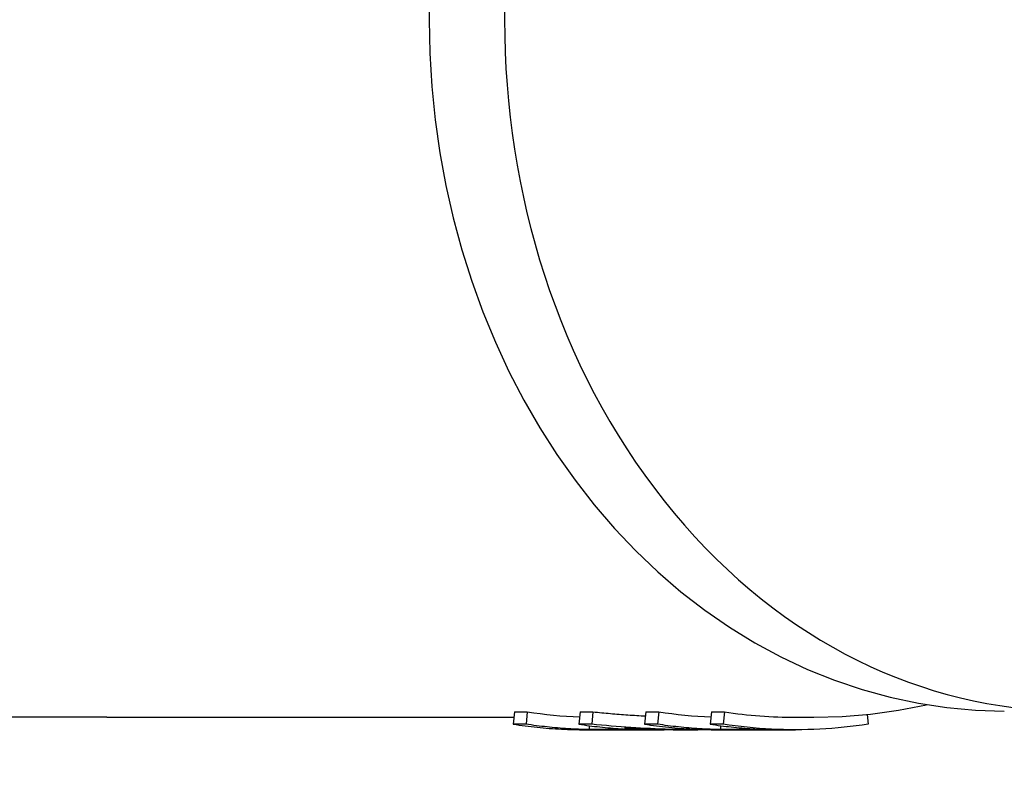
# Model space of a CAD drawing. Header units: millimetres. Extents: x 213 to 547, y 65 to 502.
# Tile 5 of 21: x 272 to 312, y 434 to 465. Entities that reach past the tile are written whole.
import ezdxf

# ---------------------------------------------------------------- set-up
doc = ezdxf.new("R2010")
doc.units = ezdxf.units.MM
doc.layers.add('Detail', color=2, linetype='Continuous')

msp = doc.modelspace()

# ---------------------------------------------------------------- linework, layer by layer
at = {"layer": 'Detail'}
for p, q in [((291.857, 437.274), (291.806, 436.778)), ((291.857, 437.274), (292.373, 437.274)), ((292.373, 437.274), (292.322, 436.778)), ((294.495, 437.274), (294.444, 436.778)), ((294.495, 437.274), (295.011, 437.274)), ((295.011, 437.274), (294.96, 436.778)), ((297.134, 437.274), (297.082, 436.778)), ((297.134, 437.274), (297.65, 437.274)), ((297.65, 437.274), (297.599, 436.778)), ((299.772, 437.274), (299.721, 436.778)), ((299.772, 437.274), (300.288, 437.274)), ((300.288, 437.274), (300.237, 436.778)), ((275.488, 437.056), (258.793, 437.056)), ((275.488, 437.056), (291.834, 437.056)), ((303.148, 437.056), (303.88, 437.056)), ((306.018, 437.168), (306.058, 436.778)), ((292.322, 436.778), (291.806, 436.778)), ((294.96, 436.778), (294.444, 436.778)), ((294.716, 436.556), (297.871, 436.556)), ((294.859, 436.719), (294.857, 436.56)), ((296.979, 436.56), (294.857, 436.56)), ((297.599, 436.778), (297.082, 436.778)), ((298.619, 436.556), (299.225, 436.556)), ((300.237, 436.778), (299.721, 436.778)), ((299.993, 436.556), (303.148, 436.556)), ((300.136, 436.719), (300.134, 436.56)), ((302.256, 436.56), (300.134, 436.56))]:
    msp.add_line(p, q, dxfattribs=at)
at = {"layer": 'Detail', "flags": 128}
for points in [[(288.459, 466.4), (288.432, 465.056), (288.459, 463.712), (288.54, 462.371), (288.675, 461.036), (288.864, 459.711), (289.105, 458.397), (289.4, 457.099), (289.746, 455.818), (290.144, 454.559), (290.593, 453.324), (291.091, 452.115), (291.638, 450.937), (292.233, 449.79), (292.874, 448.678), (293.56, 447.604), (294.291, 446.571), (295.063, 445.581), (295.877, 444.636), (296.729, 443.738), (297.618, 442.891), (298.542, 442.096), (299.5, 441.355), (300.489, 440.672), (301.507, 440.047), (302.551, 439.482), (303.619, 438.979), (304.708, 438.539), (305.815, 438.165), (306.938, 437.857), (308.074, 437.617), (309.219, 437.445), (310.371, 437.341), (311.525, 437.306)], [(295.011, 437.274), (295.099, 437.265), (295.186, 437.257), (295.274, 437.248), (295.362, 437.239), (295.449, 437.231), (295.537, 437.223), (295.624, 437.215), (295.712, 437.208), (295.8, 437.2), (295.887, 437.193), (295.975, 437.186), (296.063, 437.179), (296.151, 437.172), (296.238, 437.165), (296.326, 437.159), (296.414, 437.153), (296.502, 437.147), (296.59, 437.141), (296.677, 437.136), (296.765, 437.13), (296.853, 437.125), (296.941, 437.12), (297.029, 437.115), (297.117, 437.11)], [(303.88, 437.056), (305.018, 437.088), (306.153, 437.183), (307.281, 437.34), (308.4, 437.56)], [(291.806, 436.778), (291.926, 436.76), (292.047, 436.743), (292.168, 436.726), (292.289, 436.71), (292.41, 436.695), (292.531, 436.681), (292.652, 436.668), (292.773, 436.655), (292.894, 436.643), (293.015, 436.632), (293.137, 436.621), (293.258, 436.612), (293.379, 436.603), (293.501, 436.595), (293.622, 436.587), (293.744, 436.581), (293.865, 436.575), (293.987, 436.57), (294.108, 436.566), (294.23, 436.562), (294.351, 436.56), (294.473, 436.558), (294.595, 436.557), (294.716, 436.556)], [(294.857, 436.56), (294.751, 436.562), (294.645, 436.565), (294.539, 436.568), (294.434, 436.573), (294.328, 436.577), (294.222, 436.583), (294.116, 436.588), (294.01, 436.595), (293.904, 436.602), (293.799, 436.61), (293.693, 436.618), (293.587, 436.627), (293.481, 436.636), (293.376, 436.646), (293.27, 436.657), (293.165, 436.668), (293.059, 436.68), (292.954, 436.692), (292.848, 436.705), (292.743, 436.718), (292.637, 436.732), (292.532, 436.747), (292.427, 436.762), (292.322, 436.778)], [(294.444, 436.778), (294.549, 436.762), (294.654, 436.747), (294.76, 436.732), (294.865, 436.718), (294.97, 436.705), (295.076, 436.692), (295.181, 436.68), (295.287, 436.668), (295.392, 436.657), (295.498, 436.646), (295.604, 436.636), (295.709, 436.627), (295.815, 436.618), (295.921, 436.61), (296.027, 436.602), (296.132, 436.595), (296.238, 436.588), (296.344, 436.583), (296.45, 436.577), (296.556, 436.573), (296.662, 436.568), (296.768, 436.565), (296.874, 436.562), (296.979, 436.56)], [(299.681, 436.558), (299.484, 436.557), (299.287, 436.556), (299.09, 436.556), (298.893, 436.557), (298.696, 436.559), (298.499, 436.562), (298.302, 436.566), (298.105, 436.571), (297.908, 436.577), (297.711, 436.584), (297.514, 436.592), (297.318, 436.6), (297.121, 436.61), (296.924, 436.62), (296.727, 436.632), (296.531, 436.644), (296.334, 436.658), (296.138, 436.672), (295.941, 436.688), (295.745, 436.704), (295.549, 436.721), (295.352, 436.739), (295.156, 436.758), (294.96, 436.778)], [(298.174, 436.558), (298.095, 436.557), (298.016, 436.557), (297.937, 436.556), (297.858, 436.556), (297.779, 436.556), (297.701, 436.557), (297.622, 436.558), (297.543, 436.559), (297.464, 436.56), (297.385, 436.562), (297.306, 436.564), (297.227, 436.567), (297.149, 436.57), (297.07, 436.573), (296.991, 436.576), (296.912, 436.58), (296.833, 436.584), (296.755, 436.588), (296.676, 436.593), (296.597, 436.598), (296.518, 436.604), (296.44, 436.609), (296.361, 436.616), (296.282, 436.622)], [(296.282, 436.622), (296.379, 436.617), (296.477, 436.611), (296.574, 436.606), (296.671, 436.602), (296.769, 436.597), (296.866, 436.593), (296.963, 436.589), (297.061, 436.585), (297.158, 436.582), (297.256, 436.578), (297.353, 436.575), (297.45, 436.572), (297.548, 436.57), (297.645, 436.567), (297.742, 436.565), (297.84, 436.563), (297.937, 436.561), (298.035, 436.56), (298.132, 436.559), (298.23, 436.558), (298.327, 436.557), (298.424, 436.556), (298.522, 436.556), (298.619, 436.556)], [(297.082, 436.778), (297.203, 436.76), (297.324, 436.743), (297.445, 436.726), (297.566, 436.71), (297.687, 436.695), (297.808, 436.681), (297.929, 436.668), (298.05, 436.655), (298.171, 436.643), (298.292, 436.632), (298.414, 436.621), (298.535, 436.612), (298.656, 436.603), (298.778, 436.595), (298.899, 436.587), (299.021, 436.581), (299.142, 436.575), (299.264, 436.57), (299.385, 436.566), (299.507, 436.562), (299.628, 436.559), (299.75, 436.558), (299.871, 436.556), (299.993, 436.556)], [(300.134, 436.56), (300.028, 436.562), (299.922, 436.565), (299.816, 436.568), (299.71, 436.573), (299.605, 436.577), (299.499, 436.583), (299.393, 436.588), (299.287, 436.595), (299.181, 436.602), (299.075, 436.61), (298.97, 436.618), (298.864, 436.627), (298.758, 436.636), (298.653, 436.646), (298.547, 436.657), (298.441, 436.668), (298.336, 436.68), (298.23, 436.692), (298.125, 436.705), (298.02, 436.718), (297.914, 436.732), (297.809, 436.747), (297.704, 436.762), (297.599, 436.778)], [(299.721, 436.778), (299.826, 436.762), (299.931, 436.747), (300.037, 436.732), (300.142, 436.718), (300.247, 436.705), (300.353, 436.692), (300.458, 436.68), (300.564, 436.668), (300.669, 436.657), (300.775, 436.646), (300.881, 436.636), (300.986, 436.627), (301.092, 436.618), (301.198, 436.61), (301.303, 436.602), (301.409, 436.595), (301.515, 436.588), (301.621, 436.583), (301.727, 436.577), (301.833, 436.573), (301.939, 436.568), (302.044, 436.565), (302.15, 436.562), (302.256, 436.56)], [(306.058, 436.778), (305.817, 436.743), (305.575, 436.71), (305.333, 436.681), (305.091, 436.655), (304.849, 436.632), (304.606, 436.612), (304.363, 436.595), (304.12, 436.581), (303.877, 436.57), (303.634, 436.562), (303.391, 436.558), (303.148, 436.556), (302.905, 436.558), (302.661, 436.562), (302.418, 436.57), (302.175, 436.581), (301.932, 436.595), (301.69, 436.612), (301.447, 436.632), (301.205, 436.655), (300.962, 436.681), (300.72, 436.71), (300.479, 436.743), (300.237, 436.778)]]:
    msp.add_lwpolyline(points, dxfattribs=at)
at = {"layer": 'Detail'}
for centre, major_axis, start_param, end_param in [((314.191, 465.056), (0, 27.75), 5.544541, 10.163422), ((295.232, 465.056), (0, -28), 6.158185, 6.25012), ((300.509, 465.056), (0, -28), 6.158185, 6.25012), ((303.148, 465.056), (0, -28), 6.158185, 6.283185)]:
    msp.add_ellipse(centre, major_axis=major_axis, ratio=0.819152, start_param=start_param, end_param=end_param, dxfattribs=at)

doc.saveas('drawing.dxf')
